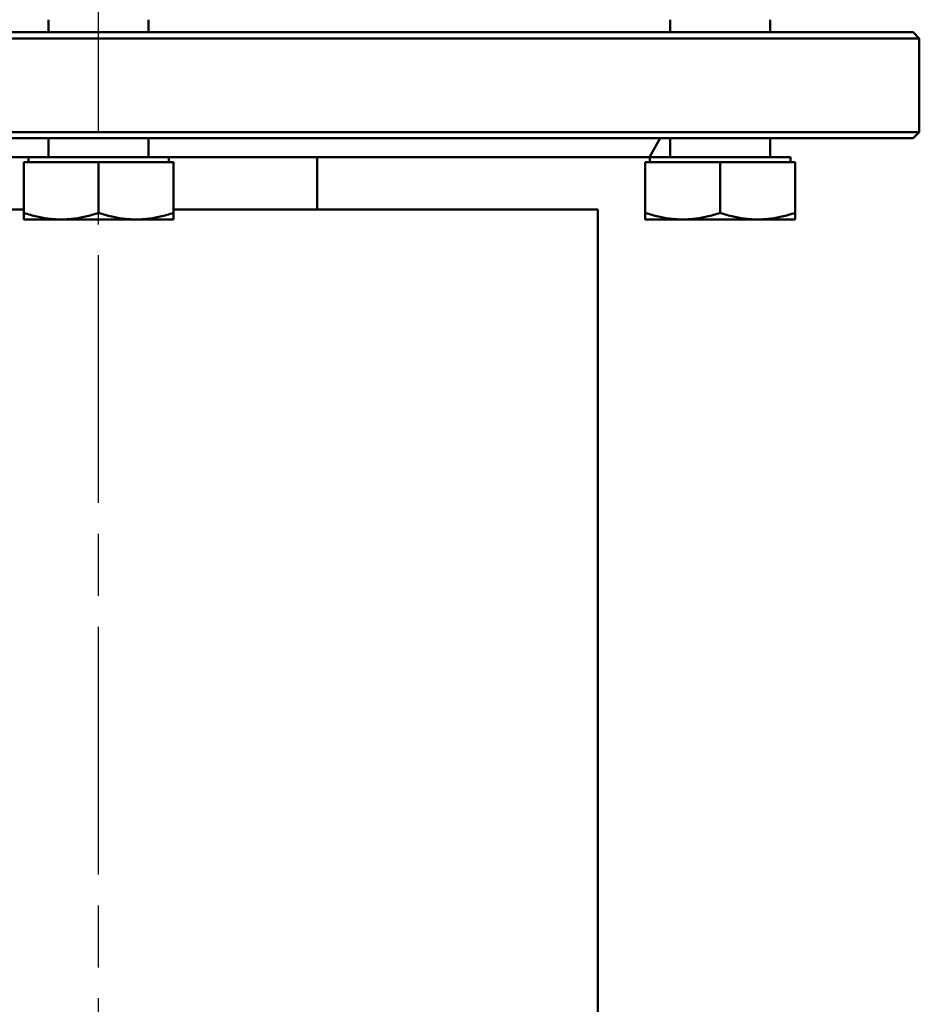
# Model space of a CAD drawing. Header units: millimetres. Extents: x 257 to 2036, y 206 to 1822.
# Tile 24 of 66: x 1057 to 1201, y 991 to 1148. Entities that reach past the tile are written whole.
import ezdxf

# ---------------------------------------------------------------- set-up
doc = ezdxf.new("R2010")
doc.units = ezdxf.units.MM
doc.header["$LTSCALE"] = 7
doc.linetypes.add('CHAIN', pattern=[0.3543, 0.2362, -0.0295, 0.0591, -0.0295])
doc.layers.add('Mittellinie(DIN)', color=4, linetype='CHAIN', lineweight=25)
doc.layers.add('Sichtbare Kanten(DIN)', color=7, linetype='Continuous', lineweight=50)

msp = doc.modelspace()

# ---------------------------------------------------------------- linework, layer by layer
at = {"layer": 'Mittellinie(DIN)', "linetype": 'CHAIN', "ltscale": 23.990969}
msp.add_line((1069.44, 832.92), (1069.44, 1821.73), dxfattribs=at)
at = {"layer": 'Sichtbare Kanten(DIN)'}
for p, q in [((1061.44, 1146.33), (1061.44, 1148.33)), ((1077.44, 1146.33), (1077.44, 1148.33)), ((1161.03, 1146.33), (1161.03, 1148.33)), ((1177.03, 1146.33), (1177.03, 1148.33)), ((1200.94, 1145.33), (937.94, 1145.33)), ((938.94, 1146.33), (1199.94, 1146.33)), ((1199.94, 1146.33), (1200.94, 1145.33)), ((1200.94, 1145.33), (1200.94, 1130.33)), ((937.94, 1130.33), (1200.94, 1130.33)), ((1199.94, 1129.33), (938.94, 1129.33)), ((1061.44, 1126.33), (1061.44, 1129.33)), ((1077.44, 1126.33), (1077.44, 1129.33)), ((1157.71, 1126.33), (1159.44, 1129.33)), ((1161.03, 1126.33), (1161.03, 1129.33)), ((1177.03, 1126.33), (1177.03, 1129.33)), ((1199.94, 1129.33), (1200.94, 1130.33)), ((981.17, 1126.33), (1058.2, 1126.33)), ((1080.69, 1126.33), (1058.2, 1126.33)), ((1058.2, 1125.53), (1058.2, 1126.33)), ((1080.69, 1125.53), (1080.69, 1126.33)), ((1080.69, 1126.33), (1157.71, 1126.33)), ((1104.44, 1117.93), (1104.44, 1126.33)), ((1180.28, 1126.33), (1157.79, 1126.33)), ((1157.79, 1125.53), (1157.79, 1126.33)), ((1180.28, 1125.53), (1180.28, 1126.33)), ((1057.44, 1125.53), (1069.44, 1125.53)), ((1057.44, 1125.53), (1057.44, 1117.4)), ((1069.44, 1125.53), (1081.44, 1125.53)), ((1069.44, 1125.53), (1069.44, 1117.4)), ((1081.44, 1125.53), (1081.44, 1117.4)), ((1157.03, 1125.53), (1169.03, 1125.53)), ((1157.03, 1125.53), (1157.03, 1117.4)), ((1169.03, 1125.53), (1181.03, 1125.53)), ((1169.03, 1125.53), (1169.03, 1117.4)), ((1181.03, 1125.53), (1181.03, 1117.4)), ((989.44, 1117.93), (1057.44, 1117.93)), ((1057.44, 1116.33), (1057.44, 1117.4)), ((1081.44, 1117.93), (1149.44, 1117.93)), ((1081.44, 1117.4), (1081.44, 1116.33)), ((1149.44, 1117.93), (1149.44, 904.93)), ((1157.03, 1116.33), (1157.03, 1117.4)), ((1181.03, 1117.4), (1181.03, 1116.33)), ((1057.44, 1116.33), (1063.44, 1116.33)), ((1063.44, 1116.33), (1075.44, 1116.33)), ((1075.44, 1116.33), (1081.44, 1116.33)), ((1157.03, 1116.33), (1163.03, 1116.33)), ((1163.03, 1116.33), (1175.03, 1116.33)), ((1175.03, 1116.33), (1181.03, 1116.33))]:
    msp.add_line(p, q, dxfattribs=at)
at = {"layer": 'Sichtbare Kanten(DIN)', "flags": 128}
for points in [[(1057.44, 1117.4), (1057.72, 1117.31), (1057.99, 1117.22), (1058.26, 1117.14), (1058.52, 1117.06), (1058.79, 1116.99), (1059.05, 1116.92), (1059.3, 1116.86), (1059.56, 1116.8), (1059.81, 1116.74), (1060.06, 1116.69), (1060.31, 1116.64), (1060.55, 1116.59), (1060.8, 1116.55), (1061.04, 1116.51), (1061.28, 1116.48), (1061.52, 1116.44), (1061.76, 1116.42), (1062, 1116.39), (1062.24, 1116.37), (1062.48, 1116.36), (1062.72, 1116.34), (1062.96, 1116.34), (1063.2, 1116.33), (1063.44, 1116.33)], [(1063.44, 1116.33), (1063.68, 1116.33), (1063.92, 1116.34), (1064.16, 1116.34), (1064.4, 1116.36), (1064.64, 1116.37), (1064.88, 1116.39), (1065.12, 1116.42), (1065.36, 1116.44), (1065.6, 1116.48), (1065.84, 1116.51), (1066.09, 1116.55), (1066.33, 1116.59), (1066.58, 1116.64), (1066.83, 1116.69), (1067.08, 1116.74), (1067.33, 1116.8), (1067.58, 1116.86), (1067.84, 1116.92), (1068.1, 1116.99), (1068.36, 1117.06), (1068.62, 1117.14), (1068.89, 1117.22), (1069.17, 1117.31), (1069.44, 1117.4)], [(1069.44, 1117.4), (1069.72, 1117.31), (1069.99, 1117.22), (1070.26, 1117.14), (1070.52, 1117.06), (1070.79, 1116.99), (1071.05, 1116.92), (1071.3, 1116.86), (1071.56, 1116.8), (1071.81, 1116.74), (1072.06, 1116.69), (1072.31, 1116.64), (1072.55, 1116.59), (1072.8, 1116.55), (1073.04, 1116.51), (1073.28, 1116.48), (1073.52, 1116.44), (1073.76, 1116.42), (1074, 1116.39), (1074.24, 1116.37), (1074.48, 1116.36), (1074.72, 1116.34), (1074.96, 1116.34), (1075.2, 1116.33), (1075.44, 1116.33)], [(1075.44, 1116.33), (1075.68, 1116.33), (1075.92, 1116.34), (1076.16, 1116.34), (1076.4, 1116.36), (1076.64, 1116.37), (1076.88, 1116.39), (1077.12, 1116.42), (1077.36, 1116.44), (1077.6, 1116.48), (1077.84, 1116.51), (1078.09, 1116.55), (1078.33, 1116.59), (1078.58, 1116.64), (1078.83, 1116.69), (1079.08, 1116.74), (1079.33, 1116.8), (1079.58, 1116.86), (1079.84, 1116.92), (1080.1, 1116.99), (1080.36, 1117.06), (1080.62, 1117.14), (1080.89, 1117.22), (1081.17, 1117.31), (1081.44, 1117.4)], [(1157.03, 1117.4), (1157.31, 1117.31), (1157.58, 1117.22), (1157.85, 1117.14), (1158.12, 1117.06), (1158.38, 1116.99), (1158.64, 1116.92), (1158.9, 1116.86), (1159.15, 1116.8), (1159.4, 1116.74), (1159.65, 1116.69), (1159.9, 1116.64), (1160.14, 1116.59), (1160.39, 1116.55), (1160.63, 1116.51), (1160.87, 1116.48), (1161.12, 1116.44), (1161.36, 1116.42), (1161.6, 1116.39), (1161.84, 1116.37), (1162.08, 1116.36), (1162.31, 1116.34), (1162.55, 1116.34), (1162.79, 1116.33), (1163.03, 1116.33)], [(1163.03, 1116.33), (1163.28, 1116.33), (1163.52, 1116.34), (1163.75, 1116.34), (1163.99, 1116.36), (1164.23, 1116.37), (1164.47, 1116.39), (1164.71, 1116.42), (1164.95, 1116.44), (1165.19, 1116.48), (1165.44, 1116.51), (1165.68, 1116.55), (1165.93, 1116.59), (1166.17, 1116.64), (1166.42, 1116.69), (1166.67, 1116.74), (1166.92, 1116.8), (1167.17, 1116.86), (1167.43, 1116.92), (1167.69, 1116.99), (1167.95, 1117.06), (1168.22, 1117.14), (1168.49, 1117.22), (1168.76, 1117.31), (1169.03, 1117.4)], [(1169.03, 1117.4), (1169.31, 1117.31), (1169.58, 1117.22), (1169.85, 1117.14), (1170.12, 1117.06), (1170.38, 1116.99), (1170.64, 1116.92), (1170.9, 1116.86), (1171.15, 1116.8), (1171.4, 1116.74), (1171.65, 1116.69), (1171.9, 1116.64), (1172.14, 1116.59), (1172.39, 1116.55), (1172.63, 1116.51), (1172.87, 1116.48), (1173.12, 1116.44), (1173.36, 1116.42), (1173.6, 1116.39), (1173.84, 1116.37), (1174.08, 1116.36), (1174.31, 1116.34), (1174.55, 1116.34), (1174.79, 1116.33), (1175.03, 1116.33)], [(1175.03, 1116.33), (1175.28, 1116.33), (1175.52, 1116.34), (1175.75, 1116.34), (1175.99, 1116.36), (1176.23, 1116.37), (1176.47, 1116.39), (1176.71, 1116.42), (1176.95, 1116.44), (1177.19, 1116.48), (1177.44, 1116.51), (1177.68, 1116.55), (1177.93, 1116.59), (1178.17, 1116.64), (1178.42, 1116.69), (1178.67, 1116.74), (1178.92, 1116.8), (1179.17, 1116.86), (1179.43, 1116.92), (1179.69, 1116.99), (1179.95, 1117.06), (1180.22, 1117.14), (1180.49, 1117.22), (1180.76, 1117.31), (1181.03, 1117.4)]]:
    msp.add_lwpolyline(points, dxfattribs=at)

doc.saveas('drawing.dxf')
